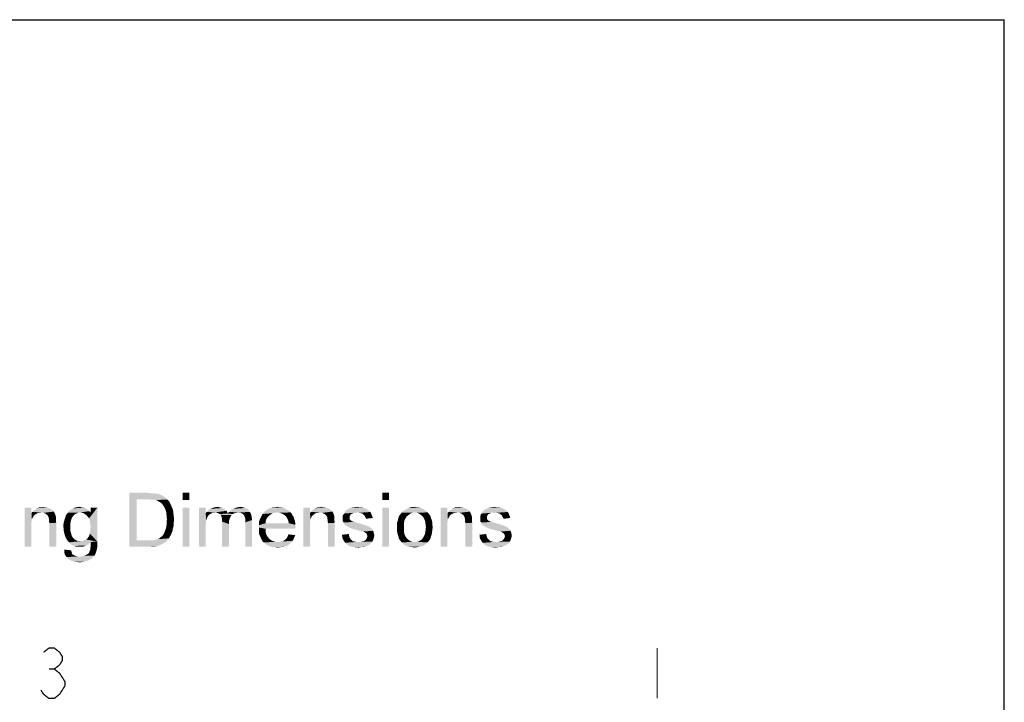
# Model space of a CAD drawing. Header units: millimetres. Extents: x 0 to 1189, y 0 to 841.
# Tile 64 of 64: x 915 to 1189, y 651 to 841. Entities that reach past the tile are written whole.
import ezdxf

# ---------------------------------------------------------------- set-up
doc = ezdxf.new("R2010")
doc.units = ezdxf.units.MM
doc.header["$LTSCALE"] = 65.395
for name, color, linetype in [('NC500E-FIE-S-SYSTEDXF_DIMENSION', 7, 'CONTINUOUS'), ('NC500E-FIE-S-SYSTEM_DXF_FORMAT', 7, 'CONTINUOUS'), ('NC500E-FIE-S-SYSTEM_DXF_TEXT', 7, 'CONTINUOUS')]:
    doc.layers.add(name, color=color, linetype=linetype)

msp = doc.modelspace()

# ---------------------------------------------------------------- linework, layer by layer
at = {"layer": 'NC500E-FIE-S-SYSTEDXF_DIMENSION', "color": 2, "linetype": 'Continuous', "const_width": 0.35}
for points in [[(921.87, 665.05), (923.357, 666.217), (924.845, 666.217), (926.332, 665.05), (927.076, 663.884), (927.076, 662.717), (926.332, 661.55), (924.845, 660.384), (926.332, 659.217)], [(1092.489, 666.222), (1092.489, 652.222)], [(923.357, 660.384), (924.845, 660.384)], [(926.332, 659.217), (927.82, 656.884), (927.82, 655.717), (926.332, 653.384)], [(926.332, 653.384), (924.845, 652.217), (923.357, 652.217), (921.87, 653.384), (921.126, 654.55)]]:
    msp.add_lwpolyline(points, dxfattribs=at)
at = {"layer": 'NC500E-FIE-S-SYSTEM_DXF_FORMAT', "color": 7, "linetype": 'Continuous'}
for p in [(0, 841), (1189, 0)]:
    msp.add_line(p, (1189, 841), dxfattribs=at)
at = {"layer": 'NC500E-FIE-S-SYSTEM_DXF_TEXT', "color": 2, "linetype": 'Continuous'}
for points in [[(945.734, 709.401), (950.845, 709.401), (947.734, 707.624)], [(947.734, 707.624), (945.734, 694.401), (945.734, 709.401)], [(950.845, 709.401), (951.734, 709.29), (947.734, 707.624)], [(952.401, 709.29), (953.067, 709.179), (947.734, 707.624)], [(951.734, 709.29), (952.401, 709.29), (947.734, 707.624)], [(953.512, 709.179), (954.179, 708.957), (947.734, 707.624)], [(953.067, 709.179), (953.512, 709.179), (947.734, 707.624)], [(962.401, 709.401), (960.512, 707.401), (960.512, 709.401)], [(960.512, 707.401), (962.401, 709.401), (962.401, 707.401)], [(1017.956, 709.401), (1016.067, 707.401), (1016.067, 709.401)], [(1016.067, 707.401), (1017.956, 709.401), (1017.956, 707.401)], [(947.734, 707.624), (947.734, 696.179), (945.734, 694.401)], [(954.179, 708.957), (954.734, 708.735), (947.734, 707.624)], [(954.734, 708.735), (955.29, 708.401), (947.734, 707.624)], [(955.29, 708.401), (955.734, 708.068), (947.734, 707.624)], [(950.845, 707.624), (947.734, 707.624), (955.734, 708.068)], [(951.734, 707.512), (950.845, 707.624), (955.734, 708.068)], [(952.401, 707.512), (951.734, 707.512), (955.734, 708.068)], [(952.401, 707.512), (955.734, 708.068), (956.29, 707.512)], [(956.29, 707.512), (952.956, 707.401), (952.401, 707.512)], [(953.401, 707.29), (952.956, 707.401), (956.29, 707.512)], [(953.956, 706.957), (953.401, 707.29), (956.29, 707.512)], [(953.956, 706.957), (956.29, 707.512), (956.845, 706.957)], [(956.845, 706.957), (954.512, 706.624), (953.956, 706.957)], [(954.512, 706.624), (956.845, 706.957), (957.179, 706.29)], [(957.179, 706.29), (954.956, 706.179), (954.512, 706.624)], [(918.512, 705.29), (918.512, 703.735), (916.623, 694.401)], [(918.512, 705.29), (916.623, 694.401), (916.623, 705.29)], [(918.512, 703.735), (918.623, 702.068), (916.623, 694.401)], [(921.29, 703.957), (918.512, 703.735), (918.734, 704.068)], [(921.29, 703.957), (920.734, 703.846), (918.512, 703.735)], [(918.512, 703.735), (920.734, 703.846), (920.179, 703.735)], [(918.512, 703.735), (920.179, 703.735), (919.734, 703.512)], [(918.512, 703.735), (919.734, 703.512), (919.29, 703.179)], [(918.512, 703.735), (919.29, 703.179), (918.956, 702.735)], [(918.512, 703.735), (918.956, 702.735), (918.623, 702.068)], [(924.512, 704.401), (918.734, 704.068), (919.067, 704.512)], [(924.512, 704.401), (924.734, 704.179), (918.734, 704.068)], [(921.29, 703.957), (918.734, 704.068), (924.734, 704.179)], [(924.179, 704.735), (919.067, 704.512), (919.512, 704.735)], [(919.067, 704.512), (924.179, 704.735), (924.512, 704.401)], [(923.512, 705.068), (923.845, 704.957), (919.512, 704.735)], [(923.512, 705.068), (919.512, 704.735), (919.845, 705.068)], [(919.512, 704.735), (923.845, 704.957), (924.179, 704.735)], [(919.845, 705.068), (920.29, 705.179), (922.734, 705.401)], [(919.845, 705.068), (922.734, 705.401), (923.512, 705.068)], [(921.29, 705.401), (922.734, 705.401), (920.29, 705.179)], [(921.29, 705.401), (920.29, 705.179), (920.734, 705.401)], [(921.29, 705.401), (921.734, 705.512), (922.734, 705.401)], [(921.956, 703.846), (921.29, 703.957), (924.734, 704.179)], [(922.512, 703.512), (921.956, 703.846), (924.734, 704.179)], [(922.512, 703.512), (924.734, 704.179), (925.067, 703.512)], [(931.512, 703.846), (930.956, 703.624), (928.179, 703.29)], [(931.512, 703.846), (928.179, 703.29), (928.623, 703.846)], [(930.956, 703.624), (930.512, 703.401), (928.179, 703.29)], [(934.623, 704.29), (928.623, 703.846), (928.956, 704.401)], [(934.623, 704.29), (932.067, 703.957), (928.623, 703.846)], [(928.623, 703.846), (932.067, 703.957), (931.512, 703.846)], [(934.29, 704.624), (928.956, 704.401), (929.512, 704.735)], [(928.956, 704.401), (934.29, 704.624), (934.623, 704.29)], [(933.623, 705.068), (933.956, 704.846), (929.512, 704.735)], [(933.623, 705.068), (929.512, 704.735), (930.067, 705.068)], [(929.512, 704.735), (933.956, 704.846), (934.29, 704.624)], [(933.179, 705.29), (930.067, 705.068), (930.623, 705.29)], [(930.067, 705.068), (933.179, 705.29), (933.623, 705.068)], [(932.401, 705.401), (932.734, 705.401), (930.623, 705.29)], [(932.401, 705.401), (930.623, 705.29), (931.179, 705.401)], [(930.623, 705.29), (932.734, 705.401), (933.179, 705.29)], [(931.179, 705.401), (931.845, 705.512), (932.401, 705.401)], [(932.067, 703.957), (934.623, 704.29), (934.956, 703.957)], [(934.956, 703.957), (932.623, 703.846), (932.067, 703.957)], [(933.179, 703.624), (932.623, 703.846), (934.956, 703.957)], [(933.623, 703.29), (933.179, 703.624), (934.956, 703.957)], [(934.067, 702.846), (933.623, 703.29), (934.956, 703.957)], [(934.067, 702.846), (934.956, 703.957), (936.845, 705.29)], [(934.512, 702.29), (934.067, 702.846), (936.845, 705.29)], [(934.734, 701.624), (934.512, 702.29), (936.845, 705.29)], [(934.845, 700.846), (934.734, 701.624), (936.845, 705.29)], [(934.734, 698.068), (934.845, 698.957), (936.845, 705.29)], [(934.734, 698.068), (936.845, 705.29), (936.845, 695.846)], [(934.956, 699.957), (934.845, 700.846), (936.845, 705.29)], [(934.845, 698.957), (934.956, 699.957), (936.845, 705.29)], [(936.845, 705.29), (934.956, 703.957), (934.956, 705.29)], [(955.29, 705.624), (954.956, 706.179), (957.179, 706.29)], [(955.29, 705.624), (957.179, 706.29), (957.512, 705.512)], [(957.512, 705.512), (955.734, 704.846), (955.29, 705.624)], [(955.734, 704.846), (957.512, 705.512), (957.845, 704.735)], [(957.845, 704.735), (955.956, 704.068), (955.734, 704.846)], [(955.956, 704.068), (957.845, 704.735), (957.956, 703.846)], [(957.956, 703.846), (956.067, 703.068), (955.956, 704.068)], [(956.067, 703.068), (957.956, 703.846), (958.067, 702.957)], [(962.401, 705.29), (960.512, 694.401), (960.512, 705.29)], [(960.512, 694.401), (962.401, 705.29), (962.401, 694.401)], [(966.956, 705.29), (966.956, 703.735), (965.067, 694.401)], [(966.956, 705.29), (965.067, 694.401), (965.067, 705.29)], [(966.956, 703.735), (967.067, 701.846), (965.067, 694.401)], [(969.623, 703.957), (966.956, 703.735), (967.179, 704.068)], [(969.623, 703.957), (968.845, 703.846), (966.956, 703.735)], [(966.956, 703.735), (968.845, 703.846), (968.512, 703.624)], [(966.956, 703.735), (968.512, 703.624), (968.179, 703.512)], [(966.956, 703.735), (968.179, 703.512), (967.845, 703.29)], [(966.956, 703.735), (967.845, 703.29), (967.623, 702.957)], [(966.956, 703.735), (967.623, 702.957), (967.401, 702.624)], [(966.956, 703.735), (967.401, 702.624), (967.067, 701.846)], [(972.734, 704.401), (967.179, 704.068), (967.512, 704.401)], [(969.623, 703.957), (967.179, 704.068), (972.734, 704.401)], [(972.401, 704.735), (967.512, 704.401), (967.845, 704.735)], [(967.512, 704.401), (972.401, 704.735), (972.734, 704.401)], [(972.067, 704.957), (967.845, 704.735), (968.29, 704.957)], [(967.845, 704.735), (972.067, 704.957), (972.401, 704.735)], [(971.623, 705.179), (968.29, 704.957), (968.734, 705.179)], [(968.29, 704.957), (971.623, 705.179), (972.067, 704.957)], [(971.179, 705.29), (968.734, 705.179), (969.179, 705.29)], [(968.734, 705.179), (971.179, 705.29), (971.623, 705.179)], [(968.845, 703.846), (969.623, 703.957), (969.179, 703.846)], [(970.734, 705.401), (969.179, 705.29), (969.623, 705.401)], [(969.179, 705.29), (970.734, 705.401), (971.179, 705.29)], [(969.623, 705.401), (970.179, 705.512), (970.734, 705.401)], [(969.623, 703.957), (972.734, 704.401), (972.956, 703.957)], [(972.956, 703.957), (970.067, 703.846), (969.623, 703.957)], [(970.512, 703.735), (970.067, 703.846), (972.956, 703.957)], [(970.512, 703.735), (972.956, 703.957), (973.067, 703.624)], [(973.067, 703.624), (970.845, 703.512), (970.512, 703.735)], [(974.512, 703.512), (970.845, 703.512), (973.067, 703.624)], [(976.067, 703.957), (973.067, 703.624), (973.401, 704.068)], [(976.067, 703.957), (975.512, 703.846), (973.067, 703.624)], [(975.512, 703.846), (974.956, 703.735), (973.067, 703.624)], [(973.067, 703.624), (974.956, 703.735), (974.512, 703.512)], [(973.401, 704.068), (973.845, 704.401), (978.956, 704.512)], [(973.401, 704.068), (978.956, 704.512), (979.29, 704.068)], [(973.401, 704.068), (979.29, 704.068), (976.067, 703.957)], [(978.956, 704.512), (973.845, 704.401), (974.179, 704.735)], [(978.512, 704.957), (974.179, 704.735), (974.623, 704.957)], [(974.179, 704.735), (978.512, 704.957), (978.956, 704.512)], [(977.956, 705.179), (974.623, 704.957), (975.067, 705.179)], [(974.623, 704.957), (977.956, 705.179), (978.512, 704.957)], [(975.067, 705.179), (975.512, 705.29), (977.179, 705.401)], [(975.067, 705.179), (977.179, 705.401), (977.956, 705.179)], [(977.179, 705.401), (975.512, 705.29), (975.956, 705.401)], [(975.956, 705.401), (976.512, 705.512), (977.179, 705.401)], [(976.623, 703.846), (976.067, 703.957), (979.29, 704.068)], [(977.067, 703.624), (976.623, 703.846), (979.29, 704.068)], [(977.067, 703.624), (979.29, 704.068), (979.623, 703.401)], [(979.623, 703.401), (977.512, 703.29), (977.067, 703.624)], [(986.845, 703.957), (986.179, 703.846), (982.734, 703.512)], [(986.845, 703.957), (982.734, 703.512), (983.067, 703.957)], [(986.179, 703.846), (985.623, 703.735), (982.734, 703.512)], [(982.734, 703.512), (985.623, 703.735), (985.067, 703.401)], [(990.179, 704.29), (983.067, 703.957), (983.512, 704.29)], [(986.845, 703.957), (983.067, 703.957), (990.179, 704.29)], [(989.734, 704.624), (983.512, 704.29), (983.845, 704.624)], [(983.512, 704.29), (989.734, 704.624), (990.179, 704.29)], [(989.29, 704.846), (983.845, 704.624), (984.29, 704.846)], [(983.845, 704.624), (989.29, 704.846), (989.734, 704.624)], [(988.845, 705.068), (984.29, 704.846), (984.734, 705.068)], [(984.29, 704.846), (988.845, 705.068), (989.29, 704.846)], [(988.401, 705.29), (984.734, 705.068), (985.29, 705.29)], [(984.734, 705.068), (988.401, 705.29), (988.845, 705.068)], [(987.401, 705.401), (987.956, 705.401), (985.29, 705.29)], [(986.29, 705.401), (987.401, 705.401), (985.29, 705.29)], [(986.29, 705.401), (985.29, 705.29), (985.734, 705.401)], [(985.29, 705.29), (987.956, 705.401), (988.401, 705.29)], [(986.29, 705.401), (986.845, 705.512), (987.401, 705.401)], [(986.845, 703.957), (990.179, 704.29), (990.512, 703.957)], [(990.512, 703.957), (987.512, 703.846), (986.845, 703.957)], [(988.179, 703.624), (987.512, 703.846), (990.512, 703.957)], [(988.179, 703.624), (990.512, 703.957), (990.845, 703.624)], [(990.845, 703.624), (988.734, 703.29), (988.179, 703.624)], [(988.734, 703.29), (990.845, 703.624), (991.067, 703.179)], [(995.956, 705.29), (995.956, 703.735), (994.067, 694.401)], [(995.956, 705.29), (994.067, 694.401), (994.067, 705.29)], [(995.956, 703.735), (996.067, 702.068), (994.067, 694.401)], [(998.734, 703.957), (995.956, 703.735), (996.179, 704.068)], [(998.734, 703.957), (998.179, 703.846), (995.956, 703.735)], [(995.956, 703.735), (998.179, 703.846), (997.623, 703.735)], [(995.956, 703.735), (997.623, 703.735), (997.179, 703.512)], [(995.956, 703.735), (997.179, 703.512), (996.734, 703.179)], [(995.956, 703.735), (996.734, 703.179), (996.401, 702.735)], [(995.956, 703.735), (996.401, 702.735), (996.067, 702.068)], [(1001.956, 704.401), (996.179, 704.068), (996.512, 704.512)], [(1001.956, 704.401), (1002.179, 704.179), (996.179, 704.068)], [(998.734, 703.957), (996.179, 704.068), (1002.179, 704.179)], [(1001.623, 704.735), (996.512, 704.512), (996.956, 704.735)], [(996.512, 704.512), (1001.623, 704.735), (1001.956, 704.401)], [(1000.956, 705.068), (1001.29, 704.957), (996.956, 704.735)], [(1000.956, 705.068), (996.956, 704.735), (997.29, 705.068)], [(996.956, 704.735), (1001.29, 704.957), (1001.623, 704.735)], [(997.29, 705.068), (997.734, 705.179), (1000.179, 705.401)], [(997.29, 705.068), (1000.179, 705.401), (1000.956, 705.068)], [(998.734, 705.401), (1000.179, 705.401), (997.734, 705.179)], [(998.734, 705.401), (997.734, 705.179), (998.179, 705.401)], [(998.734, 705.401), (999.179, 705.512), (1000.179, 705.401)], [(999.401, 703.846), (998.734, 703.957), (1002.179, 704.179)], [(999.956, 703.512), (999.401, 703.846), (1002.179, 704.179)], [(999.956, 703.512), (1002.179, 704.179), (1002.512, 703.512)], [(1007.734, 703.624), (1007.401, 703.512), (1005.067, 703.068)], [(1007.734, 703.624), (1005.067, 703.068), (1005.401, 703.624)], [(1009.179, 703.957), (1005.401, 703.624), (1005.734, 704.29)], [(1009.179, 703.957), (1008.067, 703.846), (1005.401, 703.624)], [(1005.401, 703.624), (1008.067, 703.846), (1007.734, 703.624)], [(1012.067, 704.624), (1005.734, 704.29), (1006.29, 704.735)], [(1012.067, 704.624), (1012.401, 704.401), (1005.734, 704.29)], [(1005.734, 704.29), (1012.401, 704.401), (1012.734, 704.068)], [(1005.734, 704.29), (1012.734, 704.068), (1009.179, 703.957)], [(1011.734, 704.846), (1006.29, 704.735), (1006.734, 704.957)], [(1006.29, 704.735), (1011.734, 704.846), (1012.067, 704.624)], [(1010.734, 705.29), (1011.29, 705.068), (1006.734, 704.957)], [(1010.734, 705.29), (1006.734, 704.957), (1007.401, 705.29)], [(1006.734, 704.957), (1011.29, 705.068), (1011.734, 704.846)], [(1009.623, 705.401), (1010.179, 705.401), (1007.401, 705.29)], [(1009.623, 705.401), (1007.401, 705.29), (1008.179, 705.401)], [(1007.401, 705.29), (1010.179, 705.401), (1010.734, 705.29)], [(1008.067, 703.846), (1009.179, 703.957), (1008.623, 703.846)], [(1008.179, 705.401), (1009.067, 705.512), (1009.623, 705.401)], [(1009.623, 703.846), (1009.179, 703.957), (1012.734, 704.068)], [(1010.067, 703.735), (1009.623, 703.846), (1012.734, 704.068)], [(1010.067, 703.735), (1012.734, 704.068), (1012.956, 703.735)], [(1012.956, 703.735), (1010.512, 703.624), (1010.067, 703.735)], [(1010.734, 703.401), (1010.512, 703.624), (1012.956, 703.735)], [(1010.734, 703.401), (1012.956, 703.735), (1013.067, 703.29)], [(1017.956, 705.29), (1016.067, 694.401), (1016.067, 705.29)], [(1016.067, 694.401), (1017.956, 705.29), (1017.956, 694.401)], [(1024.401, 703.846), (1023.845, 703.624), (1021.067, 703.401)], [(1024.401, 703.846), (1021.067, 703.401), (1021.401, 703.846)], [(1021.067, 703.401), (1023.845, 703.624), (1023.401, 703.29)], [(1028.29, 704.29), (1025.067, 703.957), (1021.401, 703.846)], [(1028.29, 704.29), (1021.401, 703.846), (1021.734, 704.29)], [(1021.401, 703.846), (1025.067, 703.957), (1024.401, 703.846)], [(1027.845, 704.624), (1021.734, 704.29), (1022.512, 704.735)], [(1021.734, 704.29), (1027.845, 704.624), (1028.29, 704.29)], [(1027.067, 705.068), (1022.512, 704.735), (1023.29, 705.179)], [(1027.067, 705.068), (1027.512, 704.846), (1022.512, 704.735)], [(1022.512, 704.735), (1027.512, 704.846), (1027.845, 704.624)], [(1026.067, 705.401), (1026.623, 705.29), (1023.29, 705.179)], [(1025.623, 705.401), (1026.067, 705.401), (1023.29, 705.179)], [(1025.623, 705.401), (1023.29, 705.179), (1024.179, 705.401)], [(1023.29, 705.179), (1026.623, 705.29), (1027.067, 705.068)], [(1024.179, 705.401), (1025.067, 705.512), (1025.623, 705.401)], [(1025.067, 703.957), (1028.29, 704.29), (1028.623, 703.957)], [(1028.623, 703.957), (1025.734, 703.846), (1025.067, 703.957)], [(1026.29, 703.624), (1025.734, 703.846), (1028.623, 703.957)], [(1026.29, 703.624), (1028.623, 703.957), (1028.956, 703.624)], [(1028.956, 703.624), (1026.734, 703.29), (1026.29, 703.624)], [(1026.734, 703.29), (1028.956, 703.624), (1029.29, 703.179)], [(1034.179, 705.29), (1034.179, 703.735), (1032.29, 694.401)], [(1034.179, 705.29), (1032.29, 694.401), (1032.29, 705.29)], [(1034.179, 703.735), (1034.29, 702.068), (1032.29, 694.401)], [(1036.956, 703.957), (1034.179, 703.735), (1034.401, 704.068)], [(1036.956, 703.957), (1036.401, 703.846), (1034.179, 703.735)], [(1034.179, 703.735), (1036.401, 703.846), (1035.845, 703.735)], [(1034.179, 703.735), (1035.845, 703.735), (1035.401, 703.512)], [(1034.179, 703.735), (1035.401, 703.512), (1034.956, 703.179)], [(1034.179, 703.735), (1034.956, 703.179), (1034.623, 702.735)], [(1034.179, 703.735), (1034.623, 702.735), (1034.29, 702.068)], [(1040.179, 704.401), (1034.401, 704.068), (1034.734, 704.512)], [(1040.179, 704.401), (1040.401, 704.179), (1034.401, 704.068)], [(1036.956, 703.957), (1034.401, 704.068), (1040.401, 704.179)], [(1039.845, 704.735), (1034.734, 704.512), (1035.179, 704.735)], [(1034.734, 704.512), (1039.845, 704.735), (1040.179, 704.401)], [(1039.179, 705.068), (1039.512, 704.957), (1035.179, 704.735)], [(1039.179, 705.068), (1035.179, 704.735), (1035.512, 705.068)], [(1035.179, 704.735), (1039.512, 704.957), (1039.845, 704.735)], [(1035.512, 705.068), (1035.956, 705.179), (1038.401, 705.401)], [(1035.512, 705.068), (1038.401, 705.401), (1039.179, 705.068)], [(1036.956, 705.401), (1038.401, 705.401), (1035.956, 705.179)], [(1036.956, 705.401), (1035.956, 705.179), (1036.401, 705.401)], [(1036.956, 705.401), (1037.401, 705.512), (1038.401, 705.401)], [(1037.623, 703.846), (1036.956, 703.957), (1040.401, 704.179)], [(1038.179, 703.512), (1037.623, 703.846), (1040.401, 704.179)], [(1038.179, 703.512), (1040.401, 704.179), (1040.734, 703.512)], [(1045.956, 703.624), (1045.623, 703.512), (1043.29, 703.068)], [(1045.956, 703.624), (1043.29, 703.068), (1043.623, 703.624)], [(1047.401, 703.957), (1043.623, 703.624), (1043.956, 704.29)], [(1047.401, 703.957), (1046.29, 703.846), (1043.623, 703.624)], [(1043.623, 703.624), (1046.29, 703.846), (1045.956, 703.624)], [(1050.29, 704.624), (1043.956, 704.29), (1044.512, 704.735)], [(1050.29, 704.624), (1050.623, 704.401), (1043.956, 704.29)], [(1043.956, 704.29), (1050.623, 704.401), (1050.956, 704.068)], [(1043.956, 704.29), (1050.956, 704.068), (1047.401, 703.957)], [(1049.956, 704.846), (1044.512, 704.735), (1044.956, 704.957)], [(1044.512, 704.735), (1049.956, 704.846), (1050.29, 704.624)], [(1048.956, 705.29), (1049.512, 705.068), (1044.956, 704.957)], [(1048.956, 705.29), (1044.956, 704.957), (1045.623, 705.29)], [(1044.956, 704.957), (1049.512, 705.068), (1049.956, 704.846)], [(1047.845, 705.401), (1048.401, 705.401), (1045.623, 705.29)], [(1047.845, 705.401), (1045.623, 705.29), (1046.401, 705.401)], [(1045.623, 705.29), (1048.401, 705.401), (1048.956, 705.29)], [(1046.29, 703.846), (1047.401, 703.957), (1046.845, 703.846)], [(1046.401, 705.401), (1047.29, 705.512), (1047.845, 705.401)], [(1047.845, 703.846), (1047.401, 703.957), (1050.956, 704.068)], [(1048.29, 703.735), (1047.845, 703.846), (1050.956, 704.068)], [(1048.29, 703.735), (1050.956, 704.068), (1051.179, 703.735)], [(1051.179, 703.735), (1048.734, 703.624), (1048.29, 703.735)], [(1048.956, 703.401), (1048.734, 703.624), (1051.179, 703.735)], [(1048.956, 703.401), (1051.179, 703.735), (1051.29, 703.29)], [(918.623, 702.068), (918.512, 701.29), (916.623, 694.401)], [(918.512, 701.29), (918.512, 700.29), (916.623, 694.401)], [(925.067, 703.512), (922.956, 703.179), (922.512, 703.512)], [(922.956, 703.179), (925.067, 703.512), (925.29, 702.846)], [(925.29, 702.846), (923.29, 702.624), (922.956, 703.179)], [(923.29, 702.624), (925.29, 702.846), (925.29, 702.512)], [(925.29, 702.512), (923.29, 702.401), (923.29, 702.624)], [(923.29, 702.401), (925.29, 702.512), (925.29, 702.068)], [(925.29, 702.068), (923.401, 701.957), (923.29, 702.401)], [(923.401, 701.957), (925.29, 702.068), (925.29, 701.624)], [(925.29, 701.624), (923.401, 701.512), (923.401, 701.957)], [(923.401, 701.512), (925.29, 701.624), (925.401, 701.068)], [(925.401, 701.068), (923.512, 700.957), (923.401, 701.512)], [(923.512, 694.401), (923.512, 700.957), (925.401, 701.068)], [(923.512, 694.401), (925.401, 701.068), (925.401, 694.401)], [(929.29, 700.846), (927.401, 700.624), (927.512, 701.29)], [(927.401, 700.624), (929.29, 700.846), (929.29, 699.957)], [(929.512, 701.735), (927.512, 701.29), (927.734, 702.068)], [(927.512, 701.29), (929.512, 701.735), (929.29, 700.846)], [(929.734, 702.401), (927.734, 702.068), (927.956, 702.735)], [(927.734, 702.068), (929.734, 702.401), (929.512, 701.735)], [(930.067, 702.957), (927.956, 702.735), (928.179, 703.29)], [(927.956, 702.735), (930.067, 702.957), (929.734, 702.401)], [(928.179, 703.29), (930.512, 703.401), (930.067, 702.957)], [(958.067, 702.957), (956.179, 701.957), (956.067, 703.068)], [(958.179, 701.957), (956.067, 701.179), (956.179, 701.957)], [(956.067, 701.179), (958.179, 701.957), (958.067, 701.068)], [(958.067, 701.068), (956.067, 700.401), (956.067, 701.179)], [(956.067, 700.401), (958.067, 701.068), (958.067, 700.29)], [(956.179, 701.957), (958.067, 702.957), (958.179, 701.957)], [(967.067, 701.846), (967.067, 701.29), (965.067, 694.401)], [(967.067, 701.29), (966.956, 700.735), (965.067, 694.401)], [(967.401, 702.624), (967.29, 702.29), (967.067, 701.846)], [(974.512, 703.512), (971.067, 703.29), (970.845, 703.512)], [(971.067, 703.29), (974.512, 703.512), (974.179, 703.179)], [(974.179, 703.179), (971.29, 702.957), (971.067, 703.29)], [(971.29, 702.957), (974.179, 703.179), (973.845, 702.735)], [(973.845, 702.735), (971.401, 702.512), (971.29, 702.957)], [(971.401, 702.512), (973.845, 702.735), (973.623, 702.179)], [(973.623, 702.179), (971.512, 702.068), (971.401, 702.512)], [(971.512, 702.068), (973.623, 702.179), (973.401, 701.512)], [(973.401, 701.512), (971.512, 701.401), (971.512, 702.068)], [(971.512, 701.401), (973.401, 701.512), (973.401, 700.735)], [(973.401, 700.735), (971.512, 694.401), (971.512, 701.401)], [(977.734, 702.846), (977.512, 703.29), (979.623, 703.401)], [(977.734, 702.846), (979.623, 703.401), (979.734, 702.624)], [(979.734, 702.624), (977.845, 702.512), (977.734, 702.846)], [(977.956, 702.179), (977.845, 702.512), (979.734, 702.624)], [(977.956, 702.179), (979.734, 702.624), (979.845, 701.846)], [(979.845, 701.846), (977.956, 701.735), (977.956, 702.179)], [(977.956, 701.179), (977.956, 701.735), (979.845, 701.846)], [(977.956, 694.401), (977.956, 701.179), (979.845, 701.846)], [(977.956, 694.401), (979.845, 701.846), (979.845, 694.401)], [(983.623, 701.512), (981.734, 700.957), (981.845, 701.624)], [(981.734, 700.957), (983.623, 701.512), (983.623, 700.957)], [(990.067, 700.957), (991.845, 700.512), (981.734, 700.401)], [(983.623, 700.957), (990.067, 700.957), (981.734, 700.401)], [(983.623, 700.957), (981.734, 700.401), (981.734, 700.957)], [(983.845, 702.179), (981.845, 701.624), (982.067, 702.179)], [(981.845, 701.624), (983.845, 702.179), (983.623, 701.512)], [(984.179, 702.624), (982.067, 702.179), (982.29, 702.624)], [(982.067, 702.179), (984.179, 702.624), (983.845, 702.179)], [(984.623, 703.068), (982.29, 702.624), (982.512, 703.068)], [(982.29, 702.624), (984.623, 703.068), (984.179, 702.624)], [(985.067, 703.401), (982.512, 703.068), (982.734, 703.512)], [(982.512, 703.068), (985.067, 703.401), (984.623, 703.068)], [(991.067, 703.179), (989.29, 702.846), (988.734, 703.29)], [(989.29, 702.846), (991.067, 703.179), (991.401, 702.735)], [(991.401, 702.735), (989.512, 702.512), (989.29, 702.846)], [(989.512, 702.512), (991.401, 702.735), (991.512, 702.179)], [(991.512, 702.179), (989.734, 702.068), (989.512, 702.512)], [(989.734, 702.068), (991.512, 702.179), (991.734, 701.624)], [(991.734, 701.624), (989.956, 701.512), (989.734, 702.068)], [(989.956, 701.512), (991.734, 701.624), (991.845, 701.068)], [(991.845, 701.068), (990.067, 700.957), (989.956, 701.512)], [(990.067, 700.957), (991.845, 701.068), (991.845, 700.512)], [(996.067, 702.068), (995.956, 701.29), (994.067, 694.401)], [(995.956, 701.29), (995.956, 700.29), (994.067, 694.401)], [(1002.512, 703.512), (1000.401, 703.179), (999.956, 703.512)], [(1000.401, 703.179), (1002.512, 703.512), (1002.734, 702.846)], [(1002.734, 702.846), (1000.734, 702.624), (1000.401, 703.179)], [(1000.734, 702.624), (1002.734, 702.846), (1002.734, 702.512)], [(1002.734, 702.512), (1000.734, 702.401), (1000.734, 702.624)], [(1000.734, 702.401), (1002.734, 702.512), (1002.734, 702.068)], [(1002.734, 702.068), (1000.845, 701.957), (1000.734, 702.401)], [(1000.845, 701.957), (1002.734, 702.068), (1002.734, 701.624)], [(1002.734, 701.624), (1000.845, 701.512), (1000.845, 701.957)], [(1000.845, 701.512), (1002.734, 701.624), (1002.845, 701.068)], [(1002.845, 701.068), (1000.956, 700.957), (1000.845, 701.512)], [(1000.956, 694.401), (1000.956, 700.957), (1002.845, 701.068)], [(1000.956, 694.401), (1002.845, 701.068), (1002.845, 694.401)], [(1007.401, 703.512), (1007.179, 703.29), (1005.067, 703.068)], [(1005.067, 703.068), (1007.179, 703.29), (1007.067, 703.068)], [(1007.067, 703.068), (1006.956, 702.846), (1005.067, 702.29)], [(1007.067, 703.068), (1005.067, 702.29), (1005.067, 703.068)], [(1006.956, 702.846), (1006.956, 702.512), (1005.067, 702.29)], [(1005.067, 702.29), (1006.956, 702.512), (1006.956, 702.179)], [(1006.956, 702.179), (1005.067, 701.957), (1005.067, 702.29)], [(1005.067, 701.957), (1006.956, 702.179), (1007.067, 701.957)], [(1007.067, 701.957), (1007.401, 701.624), (1005.067, 701.512)], [(1007.067, 701.957), (1005.067, 701.512), (1005.067, 701.957)], [(1005.067, 701.512), (1007.401, 701.624), (1007.845, 701.401)], [(1007.845, 701.401), (1005.29, 701.179), (1005.067, 701.512)], [(1007.956, 701.401), (1008.29, 701.29), (1005.29, 701.179)], [(1007.845, 701.401), (1007.956, 701.401), (1005.29, 701.179)], [(1005.29, 701.179), (1008.29, 701.29), (1008.734, 701.179)], [(1008.734, 701.179), (1005.401, 700.846), (1005.29, 701.179)], [(1008.734, 701.179), (1009.401, 700.957), (1005.401, 700.846)], [(1005.401, 700.846), (1009.401, 700.957), (1010.29, 700.735)], [(1010.29, 700.735), (1005.623, 700.512), (1005.401, 700.846)], [(1013.067, 703.29), (1011.067, 703.179), (1010.734, 703.401)], [(1011.179, 702.846), (1011.067, 703.179), (1013.067, 703.29)], [(1011.179, 702.846), (1013.067, 703.29), (1013.29, 702.846)], [(1013.29, 702.846), (1011.401, 702.512), (1011.179, 702.846)], [(1011.401, 702.512), (1013.29, 702.846), (1013.401, 702.401)], [(1013.401, 702.401), (1011.512, 702.179), (1011.401, 702.512)], [(1022.179, 701.624), (1020.179, 701.179), (1020.401, 701.846)], [(1020.179, 701.179), (1022.179, 701.624), (1022.067, 700.735)], [(1022.067, 700.735), (1020.179, 700.512), (1020.179, 701.179)], [(1022.512, 702.29), (1020.401, 701.846), (1020.512, 702.401)], [(1020.401, 701.846), (1022.512, 702.29), (1022.179, 701.624)], [(1022.845, 702.846), (1020.512, 702.401), (1020.734, 702.957)], [(1020.512, 702.401), (1022.845, 702.846), (1022.512, 702.29)], [(1023.401, 703.29), (1020.734, 702.957), (1021.067, 703.401)], [(1020.734, 702.957), (1023.401, 703.29), (1022.845, 702.846)], [(1029.29, 703.179), (1027.29, 702.846), (1026.734, 703.29)], [(1027.29, 702.846), (1029.29, 703.179), (1029.512, 702.735)], [(1029.512, 702.735), (1027.623, 702.29), (1027.29, 702.846)], [(1027.623, 702.29), (1029.512, 702.735), (1029.623, 702.29)], [(1029.623, 702.29), (1027.956, 701.624), (1027.623, 702.29)], [(1029.623, 702.29), (1029.845, 701.735), (1027.956, 701.624)], [(1027.956, 701.624), (1029.845, 701.735), (1029.956, 701.179)], [(1029.956, 701.179), (1028.067, 700.846), (1027.956, 701.624)], [(1028.067, 700.846), (1029.956, 701.179), (1029.956, 700.624)], [(1029.956, 700.624), (1028.179, 699.846), (1028.067, 700.846)], [(1034.29, 702.068), (1034.179, 701.29), (1032.29, 694.401)], [(1034.179, 701.29), (1034.179, 700.29), (1032.29, 694.401)], [(1040.734, 703.512), (1038.623, 703.179), (1038.179, 703.512)], [(1038.623, 703.179), (1040.734, 703.512), (1040.956, 702.846)], [(1040.956, 702.846), (1038.956, 702.624), (1038.623, 703.179)], [(1038.956, 702.624), (1040.956, 702.846), (1040.956, 702.512)], [(1040.956, 702.512), (1038.956, 702.401), (1038.956, 702.624)], [(1038.956, 702.401), (1040.956, 702.512), (1040.956, 702.068)], [(1040.956, 702.068), (1039.067, 701.957), (1038.956, 702.401)], [(1039.067, 701.957), (1040.956, 702.068), (1040.956, 701.624)], [(1040.956, 701.624), (1039.067, 701.512), (1039.067, 701.957)], [(1039.067, 701.512), (1040.956, 701.624), (1041.067, 701.068)], [(1041.067, 701.068), (1039.179, 700.957), (1039.067, 701.512)], [(1039.179, 694.401), (1039.179, 700.957), (1041.067, 701.068)], [(1039.179, 694.401), (1041.067, 701.068), (1041.067, 694.401)], [(1045.623, 703.512), (1045.401, 703.29), (1043.29, 703.068)], [(1043.29, 703.068), (1045.401, 703.29), (1045.29, 703.068)], [(1045.29, 703.068), (1045.179, 702.846), (1043.29, 702.29)], [(1045.29, 703.068), (1043.29, 702.29), (1043.29, 703.068)], [(1045.179, 702.846), (1045.179, 702.512), (1043.29, 702.29)], [(1043.29, 702.29), (1045.179, 702.512), (1045.179, 702.179)], [(1045.179, 702.179), (1043.29, 701.957), (1043.29, 702.29)], [(1043.29, 701.957), (1045.179, 702.179), (1045.29, 701.957)], [(1045.29, 701.957), (1045.623, 701.624), (1043.29, 701.512)], [(1045.29, 701.957), (1043.29, 701.512), (1043.29, 701.957)], [(1043.29, 701.512), (1045.623, 701.624), (1046.067, 701.401)], [(1046.067, 701.401), (1043.512, 701.179), (1043.29, 701.512)], [(1046.179, 701.401), (1046.512, 701.29), (1043.512, 701.179)], [(1046.067, 701.401), (1046.179, 701.401), (1043.512, 701.179)], [(1043.512, 701.179), (1046.512, 701.29), (1046.956, 701.179)], [(1046.956, 701.179), (1043.623, 700.846), (1043.512, 701.179)], [(1046.956, 701.179), (1047.623, 700.957), (1043.623, 700.846)], [(1043.623, 700.846), (1047.623, 700.957), (1048.512, 700.735)], [(1048.512, 700.735), (1043.845, 700.512), (1043.623, 700.846)], [(1051.29, 703.29), (1049.29, 703.179), (1048.956, 703.401)], [(1049.401, 702.846), (1049.29, 703.179), (1051.29, 703.29)], [(1049.401, 702.846), (1051.29, 703.29), (1051.512, 702.846)], [(1051.512, 702.846), (1049.623, 702.512), (1049.401, 702.846)], [(1049.623, 702.512), (1051.512, 702.846), (1051.623, 702.401)], [(1051.623, 702.401), (1049.734, 702.179), (1049.623, 702.512)], [(916.623, 694.401), (918.512, 700.29), (918.512, 694.401)], [(929.29, 699.957), (927.401, 699.846), (927.401, 700.624)], [(927.401, 699.846), (929.29, 699.957), (929.29, 698.957)], [(929.29, 698.957), (927.512, 698.735), (927.401, 699.846)], [(927.512, 698.735), (929.29, 698.957), (929.512, 698.179)], [(929.512, 698.179), (927.734, 697.735), (927.512, 698.735)], [(927.734, 697.735), (929.512, 698.179), (929.734, 697.401)], [(957.512, 698.29), (955.29, 697.957), (955.512, 698.512)], [(955.29, 697.957), (957.512, 698.29), (957.29, 697.735)], [(957.734, 698.846), (955.512, 698.512), (955.734, 699.068)], [(955.512, 698.512), (957.734, 698.846), (957.512, 698.29)], [(957.845, 699.624), (955.734, 699.068), (955.956, 699.735)], [(955.734, 699.068), (957.845, 699.624), (957.734, 698.846)], [(958.067, 700.29), (955.956, 699.735), (956.067, 700.401)], [(955.956, 699.735), (958.067, 700.29), (957.845, 699.624)], [(966.956, 700.735), (966.956, 699.957), (965.067, 694.401)], [(965.067, 694.401), (966.956, 699.957), (966.956, 694.401)], [(971.512, 694.401), (973.401, 700.735), (973.401, 694.401)], [(981.734, 700.401), (991.845, 700.512), (991.956, 699.846)], [(991.956, 699.846), (981.734, 699.735), (981.734, 700.401)], [(981.734, 699.735), (991.956, 699.846), (991.845, 699.624)], [(981.734, 699.735), (991.845, 699.624), (983.623, 699.401)], [(983.623, 699.401), (981.734, 699.068), (981.734, 699.735)], [(981.734, 699.068), (983.623, 699.401), (983.623, 698.512)], [(983.623, 698.512), (981.734, 698.401), (981.734, 699.068)], [(981.845, 697.846), (981.734, 698.401), (983.623, 698.512)], [(981.845, 697.846), (983.623, 698.512), (983.845, 697.735)], [(983.623, 699.401), (991.845, 699.624), (991.845, 699.401)], [(994.067, 694.401), (995.956, 700.29), (995.956, 694.401)], [(1005.623, 700.512), (1010.29, 700.735), (1010.956, 700.512)], [(1010.956, 700.512), (1005.956, 700.29), (1005.623, 700.512)], [(1005.956, 700.29), (1010.956, 700.512), (1011.623, 700.29)], [(1011.623, 700.29), (1006.29, 700.068), (1005.956, 700.29)], [(1006.29, 700.068), (1011.623, 700.29), (1012.067, 700.068)], [(1012.067, 700.068), (1006.623, 699.846), (1006.29, 700.068)], [(1012.067, 700.068), (1012.401, 699.957), (1006.623, 699.846)], [(1006.623, 699.846), (1012.401, 699.957), (1012.734, 699.735)], [(1012.734, 699.735), (1007.179, 699.624), (1006.623, 699.846)], [(1007.734, 699.401), (1007.179, 699.624), (1012.734, 699.735)], [(1007.734, 699.401), (1012.734, 699.735), (1013.067, 699.401)], [(1013.067, 699.401), (1008.512, 699.179), (1007.734, 699.401)], [(1008.512, 699.179), (1013.067, 699.401), (1013.29, 699.179)], [(1013.29, 699.179), (1009.401, 698.957), (1008.512, 699.179)], [(1009.401, 698.957), (1013.29, 699.179), (1013.512, 698.846)], [(1013.512, 698.846), (1010.067, 698.735), (1009.401, 698.957)], [(1010.623, 698.624), (1010.067, 698.735), (1013.512, 698.846)], [(1011.067, 698.512), (1010.623, 698.624), (1013.512, 698.846)], [(1011.067, 698.512), (1013.512, 698.846), (1013.623, 698.401)], [(1013.623, 698.401), (1011.29, 698.29), (1011.067, 698.512)], [(1011.512, 698.179), (1011.29, 698.29), (1013.623, 698.401)], [(1011.512, 698.179), (1013.623, 698.401), (1013.734, 698.068)], [(1013.734, 698.068), (1011.734, 697.957), (1011.512, 698.179)], [(1020.179, 699.846), (1020.179, 700.512), (1022.067, 700.735)], [(1020.179, 699.846), (1022.067, 700.735), (1022.067, 699.846)], [(1022.067, 699.846), (1020.179, 699.179), (1020.179, 699.846)], [(1020.179, 699.179), (1022.067, 699.846), (1022.067, 698.846)], [(1022.067, 698.846), (1020.179, 698.512), (1020.179, 699.179)], [(1020.29, 697.957), (1020.179, 698.512), (1022.067, 698.846)], [(1020.29, 697.957), (1022.067, 698.846), (1022.179, 697.957)], [(1027.956, 698.068), (1028.067, 698.846), (1029.956, 698.957)], [(1027.956, 698.068), (1029.956, 698.957), (1029.845, 698.068)], [(1029.956, 698.957), (1028.067, 698.846), (1028.179, 699.846)], [(1029.956, 700.624), (1030.067, 699.957), (1028.179, 699.846)], [(1028.179, 699.846), (1030.067, 699.957), (1029.956, 698.957)], [(1032.29, 694.401), (1034.179, 700.29), (1034.179, 694.401)], [(1043.845, 700.512), (1048.512, 700.735), (1049.179, 700.512)], [(1049.179, 700.512), (1044.179, 700.29), (1043.845, 700.512)], [(1044.179, 700.29), (1049.179, 700.512), (1049.845, 700.29)], [(1049.845, 700.29), (1044.512, 700.068), (1044.179, 700.29)], [(1044.512, 700.068), (1049.845, 700.29), (1050.29, 700.068)], [(1050.29, 700.068), (1044.845, 699.846), (1044.512, 700.068)], [(1050.29, 700.068), (1050.623, 699.957), (1044.845, 699.846)], [(1044.845, 699.846), (1050.623, 699.957), (1050.956, 699.735)], [(1050.956, 699.735), (1045.401, 699.624), (1044.845, 699.846)], [(1045.956, 699.401), (1045.401, 699.624), (1050.956, 699.735)], [(1045.956, 699.401), (1050.956, 699.735), (1051.29, 699.401)], [(1051.29, 699.401), (1046.734, 699.179), (1045.956, 699.401)], [(1046.734, 699.179), (1051.29, 699.401), (1051.512, 699.179)], [(1051.512, 699.179), (1047.623, 698.957), (1046.734, 699.179)], [(1047.623, 698.957), (1051.512, 699.179), (1051.734, 698.846)], [(1051.734, 698.846), (1048.29, 698.735), (1047.623, 698.957)], [(1048.845, 698.624), (1048.29, 698.735), (1051.734, 698.846)], [(1049.29, 698.512), (1048.845, 698.624), (1051.734, 698.846)], [(1049.29, 698.512), (1051.734, 698.846), (1051.845, 698.401)], [(1051.845, 698.401), (1049.512, 698.29), (1049.29, 698.512)], [(1049.734, 698.179), (1049.512, 698.29), (1051.845, 698.401)], [(1049.734, 698.179), (1051.845, 698.401), (1051.956, 698.068)], [(1051.956, 698.068), (1049.956, 697.957), (1049.734, 698.179)], [(929.734, 697.401), (928.067, 696.846), (927.734, 697.735)], [(928.067, 696.846), (929.734, 697.401), (930.067, 696.846)], [(930.067, 696.846), (928.623, 695.957), (928.067, 696.846)], [(930.067, 696.846), (930.512, 696.401), (928.623, 695.957)], [(930.512, 696.401), (930.956, 696.179), (928.623, 695.957)], [(928.623, 695.957), (930.956, 696.179), (931.512, 695.957)], [(931.512, 695.957), (928.956, 695.624), (928.623, 695.957)], [(932.734, 695.957), (936.845, 695.846), (928.956, 695.624)], [(932.067, 695.957), (932.734, 695.957), (928.956, 695.624)], [(931.512, 695.957), (932.067, 695.957), (928.956, 695.624)], [(936.845, 695.846), (934.956, 695.735), (928.956, 695.624)], [(929.29, 695.29), (928.956, 695.624), (934.956, 695.735)], [(929.29, 695.29), (934.956, 695.735), (934.29, 695.068)], [(932.734, 695.957), (933.179, 696.179), (933.734, 696.401)], [(936.845, 695.846), (932.734, 695.957), (933.734, 696.401)], [(936.845, 695.846), (933.734, 696.401), (934.179, 696.846)], [(936.845, 695.846), (934.179, 696.846), (934.512, 697.401)], [(936.845, 695.846), (934.512, 697.401), (934.734, 698.068)], [(934.956, 694.846), (934.956, 695.735), (936.845, 695.846)], [(934.956, 694.846), (936.845, 695.846), (936.845, 694.735)], [(952.29, 696.179), (956.067, 695.957), (945.734, 694.401)], [(951.623, 696.179), (952.29, 696.179), (945.734, 694.401)], [(950.956, 696.179), (951.623, 696.179), (945.734, 694.401)], [(947.734, 696.179), (950.956, 696.179), (945.734, 694.401)], [(956.067, 695.957), (955.29, 695.401), (945.734, 694.401)], [(955.29, 695.401), (954.512, 694.957), (945.734, 694.401)], [(952.29, 696.179), (952.845, 696.29), (956.734, 696.735)], [(952.29, 696.179), (956.734, 696.735), (956.067, 695.957)], [(952.845, 696.29), (953.29, 696.401), (956.734, 696.735)], [(953.29, 696.401), (953.623, 696.512), (956.734, 696.735)], [(956.734, 696.735), (953.623, 696.512), (954.067, 696.735)], [(954.067, 696.735), (954.29, 696.957), (956.956, 697.179)], [(954.067, 696.735), (956.956, 697.179), (956.734, 696.735)], [(956.956, 697.179), (954.29, 696.957), (954.623, 697.179)], [(954.623, 697.179), (954.956, 697.512), (957.29, 697.735)], [(954.623, 697.179), (957.29, 697.735), (956.956, 697.179)], [(957.29, 697.735), (954.956, 697.512), (955.29, 697.957)], [(983.845, 697.735), (982.067, 697.401), (981.845, 697.846)], [(982.067, 697.401), (983.845, 697.735), (984.179, 697.179)], [(984.179, 697.179), (982.29, 696.846), (982.067, 697.401)], [(982.29, 696.846), (984.179, 697.179), (984.623, 696.624)], [(984.623, 696.624), (982.512, 696.401), (982.29, 696.846)], [(982.512, 696.401), (984.623, 696.624), (985.179, 696.179)], [(985.179, 696.179), (982.734, 695.957), (982.512, 696.401)], [(982.734, 695.957), (985.179, 696.179), (985.734, 695.957)], [(985.734, 695.957), (983.067, 695.624), (982.734, 695.957)], [(985.734, 695.957), (986.29, 695.735), (983.067, 695.624)], [(986.956, 695.735), (987.512, 695.735), (983.067, 695.624)], [(986.29, 695.735), (986.956, 695.735), (983.067, 695.624)], [(990.734, 695.512), (983.067, 695.624), (987.512, 695.735)], [(990.734, 695.512), (983.512, 695.29), (983.067, 695.624)], [(983.512, 695.29), (990.734, 695.512), (990.179, 695.068)], [(987.512, 695.735), (987.956, 695.846), (991.179, 696.068)], [(987.512, 695.735), (991.179, 696.068), (990.734, 695.512)], [(987.956, 695.846), (988.401, 695.957), (991.179, 696.068)], [(991.179, 696.068), (988.401, 695.957), (988.845, 696.179)], [(988.845, 696.179), (989.179, 696.512), (991.512, 696.846)], [(988.845, 696.179), (991.512, 696.846), (991.179, 696.068)], [(991.512, 696.846), (989.179, 696.512), (989.512, 696.846)], [(989.512, 696.846), (989.734, 697.29), (991.845, 697.624)], [(989.512, 696.846), (991.845, 697.624), (991.512, 696.846)], [(991.845, 697.624), (989.734, 697.29), (989.956, 697.846)], [(1004.845, 697.735), (1006.734, 697.957), (1006.845, 697.401)], [(1006.845, 697.401), (1004.956, 696.846), (1004.845, 697.735)], [(1006.845, 697.401), (1006.956, 696.957), (1004.956, 696.846)], [(1004.956, 696.846), (1006.956, 696.957), (1007.179, 696.624)], [(1007.179, 696.624), (1005.29, 696.179), (1004.956, 696.846)], [(1007.179, 696.624), (1007.512, 696.29), (1005.29, 696.179)], [(1005.29, 696.179), (1007.512, 696.29), (1007.845, 695.957)], [(1007.845, 695.957), (1005.734, 695.512), (1005.29, 696.179)], [(1007.845, 695.957), (1008.401, 695.846), (1005.734, 695.512)], [(1008.401, 695.846), (1008.845, 695.735), (1005.734, 695.512)], [(1005.734, 695.512), (1010.067, 695.735), (1013.29, 695.846)], [(1005.734, 695.512), (1013.29, 695.846), (1012.956, 695.401)], [(1009.401, 695.735), (1010.067, 695.735), (1005.734, 695.512)], [(1008.845, 695.735), (1009.401, 695.735), (1005.734, 695.512)], [(1012.956, 695.401), (1006.179, 695.068), (1005.734, 695.512)], [(1006.179, 695.068), (1012.956, 695.401), (1012.623, 695.068)], [(1013.29, 695.846), (1010.067, 695.735), (1010.512, 695.846)], [(1010.512, 695.846), (1010.956, 695.957), (1013.512, 696.29)], [(1010.512, 695.846), (1013.512, 696.29), (1013.29, 695.846)], [(1010.956, 695.957), (1011.29, 696.179), (1013.512, 696.29)], [(1013.512, 696.29), (1011.29, 696.179), (1011.512, 696.401)], [(1013.623, 696.624), (1011.512, 696.401), (1011.734, 696.735)], [(1011.512, 696.401), (1013.623, 696.624), (1013.512, 696.29)], [(1011.845, 697.624), (1011.734, 697.957), (1013.734, 698.068)], [(1013.734, 697.068), (1011.734, 696.735), (1011.845, 697.068)], [(1011.734, 696.735), (1013.734, 697.068), (1013.623, 696.624)], [(1011.845, 697.624), (1013.734, 698.068), (1013.845, 697.512)], [(1013.845, 697.512), (1011.956, 697.401), (1011.845, 697.624)], [(1011.845, 697.068), (1011.956, 697.401), (1013.845, 697.512)], [(1011.845, 697.068), (1013.845, 697.512), (1013.734, 697.068)], [(1022.179, 697.957), (1020.512, 697.401), (1020.29, 697.957)], [(1020.512, 697.401), (1022.179, 697.957), (1022.512, 697.29)], [(1022.512, 697.29), (1020.623, 696.846), (1020.512, 697.401)], [(1020.623, 696.846), (1022.512, 697.29), (1022.845, 696.735)], [(1022.845, 696.735), (1020.845, 696.401), (1020.623, 696.846)], [(1020.845, 696.401), (1022.845, 696.735), (1023.401, 696.29)], [(1023.401, 696.29), (1021.179, 695.957), (1020.845, 696.401)], [(1021.179, 695.957), (1023.401, 696.29), (1023.845, 695.957)], [(1023.845, 695.957), (1021.512, 695.624), (1021.179, 695.957)], [(1023.845, 695.957), (1024.401, 695.735), (1021.512, 695.624)], [(1025.067, 695.735), (1025.734, 695.735), (1021.512, 695.624)], [(1024.401, 695.735), (1025.067, 695.735), (1021.512, 695.624)], [(1028.623, 695.624), (1021.512, 695.624), (1025.734, 695.735)], [(1028.623, 695.624), (1021.845, 695.29), (1021.512, 695.624)], [(1021.845, 695.29), (1028.623, 695.624), (1028.179, 695.179)], [(1025.734, 695.735), (1026.29, 695.957), (1029.067, 696.068)], [(1025.734, 695.735), (1029.067, 696.068), (1028.623, 695.624)], [(1029.067, 696.068), (1026.29, 695.957), (1026.845, 696.29)], [(1029.401, 696.624), (1026.845, 696.29), (1027.29, 696.735)], [(1026.845, 696.29), (1029.401, 696.624), (1029.067, 696.068)], [(1029.623, 697.29), (1027.29, 696.735), (1027.623, 697.29)], [(1027.29, 696.735), (1029.623, 697.29), (1029.401, 696.624)], [(1029.845, 698.068), (1027.623, 697.29), (1027.956, 698.068)], [(1027.623, 697.29), (1029.845, 698.068), (1029.623, 697.29)], [(1043.067, 697.735), (1044.956, 697.957), (1045.067, 697.401)], [(1045.067, 697.401), (1043.179, 696.846), (1043.067, 697.735)], [(1045.067, 697.401), (1045.179, 696.957), (1043.179, 696.846)], [(1043.179, 696.846), (1045.179, 696.957), (1045.401, 696.624)], [(1045.401, 696.624), (1043.512, 696.179), (1043.179, 696.846)], [(1045.401, 696.624), (1045.734, 696.29), (1043.512, 696.179)], [(1043.512, 696.179), (1045.734, 696.29), (1046.067, 695.957)], [(1046.067, 695.957), (1043.956, 695.512), (1043.512, 696.179)], [(1046.067, 695.957), (1046.623, 695.846), (1043.956, 695.512)], [(1046.623, 695.846), (1047.067, 695.735), (1043.956, 695.512)], [(1043.956, 695.512), (1048.29, 695.735), (1051.512, 695.846)], [(1043.956, 695.512), (1051.512, 695.846), (1051.179, 695.401)], [(1047.623, 695.735), (1048.29, 695.735), (1043.956, 695.512)], [(1047.067, 695.735), (1047.623, 695.735), (1043.956, 695.512)], [(1051.179, 695.401), (1044.401, 695.068), (1043.956, 695.512)], [(1044.401, 695.068), (1051.179, 695.401), (1050.845, 695.068)], [(1051.512, 695.846), (1048.29, 695.735), (1048.734, 695.846)], [(1048.734, 695.846), (1049.179, 695.957), (1051.734, 696.29)], [(1048.734, 695.846), (1051.734, 696.29), (1051.512, 695.846)], [(1049.179, 695.957), (1049.512, 696.179), (1051.734, 696.29)], [(1051.734, 696.29), (1049.512, 696.179), (1049.734, 696.401)], [(1051.845, 696.624), (1049.734, 696.401), (1049.956, 696.735)], [(1049.734, 696.401), (1051.845, 696.624), (1051.734, 696.29)], [(1050.067, 697.624), (1049.956, 697.957), (1051.956, 698.068)], [(1051.956, 697.068), (1049.956, 696.735), (1050.067, 697.068)], [(1049.956, 696.735), (1051.956, 697.068), (1051.845, 696.624)], [(1050.067, 697.624), (1051.956, 698.068), (1052.067, 697.512)], [(1052.067, 697.512), (1050.179, 697.401), (1050.067, 697.624)], [(1050.067, 697.068), (1050.179, 697.401), (1052.067, 697.512)], [(1050.067, 697.068), (1052.067, 697.512), (1051.956, 697.068)], [(929.512, 693.401), (927.623, 692.846), (927.623, 693.624)], [(929.512, 693.401), (929.623, 693.068), (927.623, 692.846)], [(927.623, 692.846), (929.623, 693.068), (929.734, 692.735)], [(929.734, 692.735), (927.845, 692.068), (927.623, 692.846)], [(929.734, 692.735), (929.845, 692.401), (927.845, 692.068)], [(934.29, 695.068), (929.623, 694.957), (929.29, 695.29)], [(930.067, 694.735), (929.623, 694.957), (934.29, 695.068)], [(930.067, 694.735), (934.29, 695.068), (933.623, 694.735)], [(933.623, 694.735), (930.512, 694.624), (930.067, 694.735)], [(930.956, 694.401), (930.512, 694.624), (933.623, 694.735)], [(931.512, 694.401), (930.956, 694.401), (933.623, 694.735)], [(931.956, 694.401), (931.512, 694.401), (933.623, 694.735)], [(931.956, 694.401), (933.623, 694.735), (932.845, 694.401)], [(934.179, 692.401), (934.512, 692.735), (936.512, 693.068)], [(934.179, 692.401), (936.512, 693.068), (936.29, 692.401)], [(936.512, 693.068), (934.512, 692.735), (934.623, 693.068)], [(934.623, 693.068), (934.845, 693.512), (936.734, 693.846)], [(934.623, 693.068), (936.734, 693.846), (936.512, 693.068)], [(934.845, 693.846), (934.956, 694.401), (936.845, 694.735)], [(934.845, 693.846), (936.845, 694.735), (936.734, 693.846)], [(936.734, 693.846), (934.845, 693.512), (934.845, 693.846)], [(936.845, 694.735), (934.956, 694.401), (934.956, 694.846)], [(954.512, 694.957), (953.512, 694.624), (945.734, 694.401)], [(951.067, 694.401), (945.734, 694.401), (953.512, 694.624)], [(951.067, 694.401), (953.512, 694.624), (952.401, 694.401)], [(990.179, 695.068), (983.845, 694.957), (983.512, 695.29)], [(984.29, 694.735), (983.845, 694.957), (990.179, 695.068)], [(984.29, 694.735), (990.179, 695.068), (989.512, 694.624)], [(989.512, 694.624), (984.734, 694.512), (984.29, 694.735)], [(985.29, 694.401), (984.734, 694.512), (989.512, 694.624)], [(985.29, 694.401), (989.512, 694.624), (988.734, 694.401)], [(988.734, 694.401), (985.845, 694.29), (985.29, 694.401)], [(986.401, 694.29), (985.845, 694.29), (988.734, 694.401)], [(986.401, 694.29), (988.734, 694.401), (987.845, 694.29)], [(987.845, 694.29), (986.956, 694.179), (986.401, 694.29)], [(1012.623, 695.068), (1006.845, 694.624), (1006.179, 695.068)], [(1012.623, 695.068), (1012.179, 694.846), (1006.845, 694.624)], [(1006.845, 694.624), (1012.179, 694.846), (1011.734, 694.624)], [(1011.734, 694.624), (1007.512, 694.401), (1006.845, 694.624)], [(1007.512, 694.401), (1011.734, 694.624), (1011.179, 694.401)], [(1011.179, 694.401), (1008.401, 694.29), (1007.512, 694.401)], [(1010.067, 694.29), (1008.401, 694.29), (1011.179, 694.401)], [(1010.067, 694.29), (1009.401, 694.179), (1008.401, 694.29)], [(1010.067, 694.29), (1011.179, 694.401), (1010.623, 694.29)], [(1028.179, 695.179), (1022.179, 694.957), (1021.845, 695.29)], [(1022.623, 694.735), (1022.179, 694.957), (1028.179, 695.179)], [(1022.623, 694.735), (1028.179, 695.179), (1027.623, 694.735)], [(1027.623, 694.735), (1023.067, 694.512), (1022.623, 694.735)], [(1023.067, 694.512), (1027.623, 694.735), (1027.067, 694.512)], [(1027.067, 694.512), (1023.512, 694.401), (1023.067, 694.512)], [(1023.512, 694.401), (1027.067, 694.512), (1026.401, 694.401)], [(1026.401, 694.401), (1024.067, 694.29), (1023.512, 694.401)], [(1024.512, 694.29), (1024.067, 694.29), (1026.401, 694.401)], [(1024.512, 694.29), (1026.401, 694.401), (1025.734, 694.29)], [(1025.734, 694.29), (1025.067, 694.179), (1024.512, 694.29)], [(1050.845, 695.068), (1045.067, 694.624), (1044.401, 695.068)], [(1050.845, 695.068), (1050.401, 694.846), (1045.067, 694.624)], [(1045.067, 694.624), (1050.401, 694.846), (1049.956, 694.624)], [(1049.956, 694.624), (1045.734, 694.401), (1045.067, 694.624)], [(1045.734, 694.401), (1049.956, 694.624), (1049.401, 694.401)], [(1049.401, 694.401), (1046.623, 694.29), (1045.734, 694.401)], [(1048.29, 694.29), (1046.623, 694.29), (1049.401, 694.401)], [(1048.29, 694.29), (1047.623, 694.179), (1046.623, 694.29)], [(1048.29, 694.29), (1049.401, 694.401), (1048.845, 694.29)], [(929.845, 692.401), (930.067, 692.179), (927.845, 692.068)], [(927.845, 692.068), (930.067, 692.179), (930.512, 691.957)], [(930.512, 691.957), (928.29, 691.512), (927.845, 692.068)], [(930.512, 691.957), (930.956, 691.846), (928.29, 691.512)], [(930.956, 691.846), (931.401, 691.735), (928.29, 691.512)], [(931.401, 691.735), (931.956, 691.624), (928.29, 691.512)], [(935.623, 691.512), (928.29, 691.512), (931.956, 691.624)], [(935.623, 691.512), (928.734, 690.957), (928.29, 691.512)], [(935.623, 691.512), (935.179, 691.068), (928.734, 690.957)], [(928.734, 690.957), (935.179, 691.068), (934.623, 690.735)], [(934.623, 690.735), (929.401, 690.624), (928.734, 690.957)], [(929.401, 690.624), (934.623, 690.735), (934.067, 690.512)], [(934.067, 690.512), (930.179, 690.29), (929.401, 690.624)], [(930.179, 690.29), (934.067, 690.512), (933.401, 690.29)], [(933.401, 690.29), (930.956, 690.179), (930.179, 690.29)], [(930.956, 690.179), (933.401, 690.29), (932.734, 690.179)], [(932.734, 690.179), (931.956, 690.068), (930.956, 690.179)], [(931.956, 691.624), (932.512, 691.735), (936.067, 691.957)], [(931.956, 691.624), (936.067, 691.957), (935.623, 691.512)], [(932.512, 691.735), (933.067, 691.846), (936.067, 691.957)], [(936.067, 691.957), (933.067, 691.846), (933.512, 691.957)], [(933.512, 691.957), (933.845, 692.179), (936.29, 692.401)], [(933.512, 691.957), (936.29, 692.401), (936.067, 691.957)], [(936.29, 692.401), (933.845, 692.179), (934.179, 692.401)]]:
    msp.add_solid(points, dxfattribs=at)

doc.saveas('drawing.dxf')
